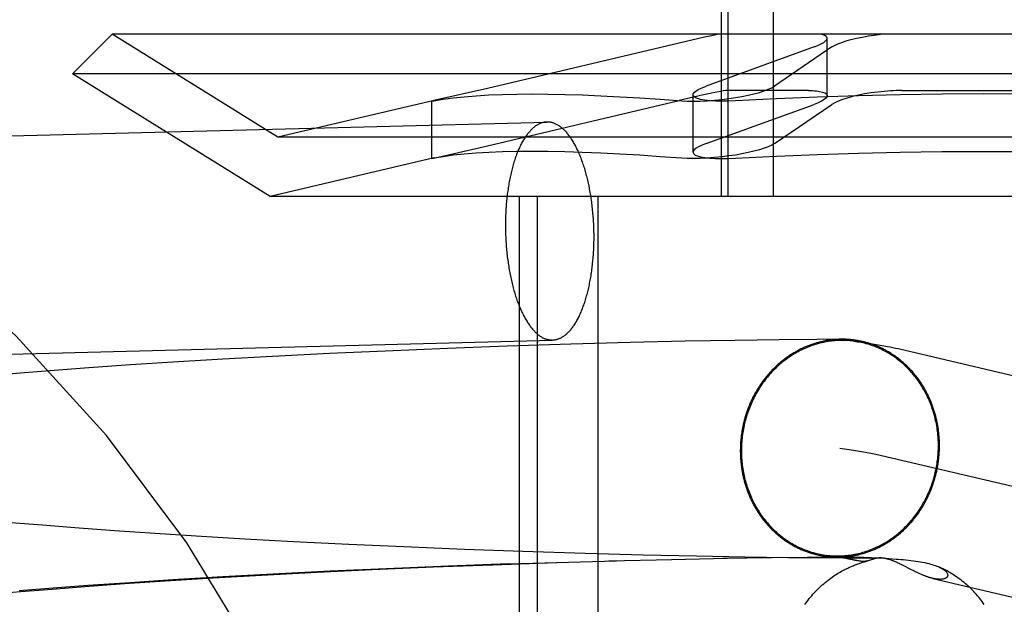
# Model space of a CAD drawing. Header units: inches. Extents: x 0 to 278, y 0 to 180.
# Tile 46 of 76: x 96.556 to 96.732, y 91.837 to 91.942. Entities that reach past the tile are written whole.
import ezdxf

# ---------------------------------------------------------------- set-up
doc = ezdxf.new("R2010")
doc.units = ezdxf.units.IN
doc.header["$LTSCALE"] = 15.310625
doc.header["$MEASUREMENT"] = 0
doc.linetypes.add('HIDDEN', pattern=[0.2, 0.1, -0.1])
doc.layers.add('DEFAULT_2', color=8, linetype='HIDDEN')

msp = doc.modelspace()

# ---------------------------------------------------------------- linework, layer by layer
at = {"layer": 'DEFAULT_2', "color": 8, "linetype": 'HIDDEN'}
for p, q in [((96.6811, 91.91031), (96.6811, 92.01531)), ((96.68232, 91.91031), (96.68232, 92.01531)), ((96.69045, 91.91031), (96.69045, 92.01531)), ((96.57205, 91.93931), (96.56498, 91.93223)), ((96.88391, 91.93931), (96.57205, 91.93931)), ((96.60173, 91.9209), (96.57205, 91.93931)), ((96.67355, 91.93774), (96.63926, 91.92963)), ((96.69767, 91.93704), (96.67836, 91.93004)), ((96.70089, 91.93704), (96.69061, 91.93004)), ((96.70001, 91.92833), (96.70001, 91.93861)), ((96.89098, 91.93223), (96.56498, 91.93223)), ((96.60034, 91.91031), (96.56498, 91.93223)), ((96.63926, 91.92963), (96.62966, 91.92745)), ((96.67602, 91.91822), (96.67602, 91.92849)), ((96.69669, 91.92924), (96.68211, 91.92924)), ((96.71339, 91.92924), (96.74256, 91.92924)), ((96.6297, 91.92746), (96.60173, 91.9209)), ((96.62966, 91.92745), (96.62926, 91.92735)), ((96.62926, 91.92735), (96.62966, 91.92741)), ((96.62926, 91.91709), (96.62926, 91.92736)), ((96.63926, 91.91936), (96.67354, 91.92747)), ((96.67836, 91.91977), (96.69767, 91.92677)), ((96.69061, 91.91977), (96.70089, 91.92677)), ((96.44245, 91.91825), (96.64987, 91.92362)), ((96.85423, 91.9209), (96.60173, 91.9209)), ((96.62966, 91.91718), (96.63926, 91.91936)), ((96.6297, 91.91719), (96.60034, 91.91031)), ((96.62926, 91.91708), (96.62966, 91.91718)), ((96.62966, 91.91714), (96.62926, 91.91708)), ((96.85561, 91.91031), (96.60034, 91.91031)), ((96.64498, 91.75406), (96.64498, 91.91031)), ((96.64821, 91.75406), (96.64821, 91.91031)), ((96.65905, 91.75406), (96.65905, 91.91031)), ((96.44346, 91.87926), (96.65088, 91.88463)), ((96.66479, 91.88418), (96.65413, 91.88388)), ((96.67464, 91.8844), (96.66479, 91.88418)), ((96.68355, 91.88457), (96.67464, 91.8844)), ((96.69142, 91.88468), (96.68355, 91.88457)), ((96.69816, 91.88474), (96.69142, 91.88468)), ((96.70268, 91.88477), (96.69816, 91.88474)), ((96.621, 91.88267), (96.61095, 91.88221)), ((96.63206, 91.88313), (96.621, 91.88267)), ((96.64276, 91.88352), (96.63206, 91.88313)), ((96.65413, 91.88388), (96.64276, 91.88352)), ((96.71272, 91.88309), (96.84252, 91.85269)), ((96.58296, 91.88067), (96.57537, 91.88018)), ((96.59187, 91.88121), (96.58296, 91.88067)), ((96.60079, 91.8817), (96.59187, 91.88121)), ((96.61095, 91.88221), (96.60079, 91.8817)), ((96.56169, 91.8792), (96.55562, 91.87872)), ((96.56787, 91.87966), (96.56169, 91.8792)), ((96.57537, 91.88018), (96.56787, 91.87966)), ((96.55562, 91.87872), (96.54965, 91.87822)), ((96.70873, 91.8642), (96.83812, 91.8339)), ((96.55959, 91.8515), (96.55393, 91.85197)), ((96.56539, 91.85104), (96.55959, 91.8515)), ((96.5725, 91.85052), (96.56539, 91.85104)), ((96.57976, 91.85002), (96.5725, 91.85052)), ((96.58712, 91.84956), (96.57976, 91.85002)), ((96.59579, 91.84904), (96.58712, 91.84956)), ((96.6045, 91.84857), (96.59579, 91.84904)), ((96.61444, 91.84808), (96.6045, 91.84857)), ((96.62426, 91.84763), (96.61444, 91.84808)), ((96.6351, 91.84719), (96.62426, 91.84763)), ((96.64558, 91.84682), (96.6351, 91.84719)), ((96.65669, 91.84647), (96.64558, 91.84682)), ((96.6671, 91.84619), (96.65669, 91.84647)), ((96.66095, 91.84514), (96.67225, 91.8454)), ((96.67666, 91.84597), (96.6671, 91.84619)), ((96.67214, 91.84541), (96.68216, 91.8456)), ((96.68528, 91.84582), (96.67666, 91.84597)), ((96.68135, 91.8456), (96.69009, 91.84572)), ((96.69312, 91.84571), (96.68528, 91.84582)), ((96.68954, 91.84572), (96.69688, 91.84579)), ((96.69907, 91.84566), (96.69312, 91.84571)), ((96.69649, 91.8458), (96.70194, 91.84582)), ((96.70347, 91.84564), (96.69907, 91.84566)), ((96.70045, 91.84608), (96.70105, 91.84599)), ((96.70105, 91.84599), (96.7016, 91.84591)), ((96.70157, 91.84583), (96.70424, 91.84584)), ((96.7016, 91.84591), (96.7021, 91.84583)), ((96.7021, 91.84583), (96.70254, 91.84576)), ((96.70254, 91.84576), (96.70294, 91.84569)), ((96.70645, 91.84564), (96.70347, 91.84564)), ((96.70348, 91.84582), (96.7035, 91.84582)), ((96.70351, 91.84582), (96.70353, 91.84582)), ((96.70355, 91.84582), (96.70357, 91.84583)), ((96.70359, 91.84583), (96.70361, 91.84583)), ((96.70363, 91.84583), (96.70368, 91.84583)), ((96.70368, 91.84583), (96.70374, 91.84583)), ((96.70374, 91.84583), (96.70381, 91.84583)), ((96.70427, 91.84543), (96.70374, 91.84556)), ((96.70381, 91.84583), (96.70387, 91.84583)), ((96.70389, 91.84583), (96.70397, 91.84584)), ((96.70399, 91.84584), (96.70411, 91.84584)), ((96.70424, 91.84584), (96.7044, 91.84584)), ((96.70425, 91.84545), (96.7052, 91.84521)), ((96.7044, 91.84584), (96.7046, 91.84583)), ((96.7046, 91.84583), (96.70484, 91.84583)), ((96.70511, 91.84524), (96.70475, 91.84533)), ((96.70484, 91.84583), (96.70512, 91.84583)), ((96.70512, 91.84583), (96.70545, 91.84582)), ((96.70545, 91.84582), (96.70595, 91.84581)), ((96.70595, 91.84581), (96.70655, 91.84579)), ((96.70828, 91.84565), (96.70645, 91.84564)), ((96.70655, 91.84579), (96.70726, 91.84576)), ((96.70726, 91.84576), (96.70794, 91.84573)), ((96.70794, 91.84573), (96.70873, 91.84569)), ((96.70942, 91.84566), (96.70828, 91.84565)), ((96.70873, 91.84569), (96.70942, 91.84566)), ((96.70942, 91.84566), (96.71021, 91.84561)), ((96.71021, 91.84561), (96.71108, 91.84556)), ((96.71108, 91.84556), (96.71171, 91.84552)), ((96.60875, 91.84311), (96.61863, 91.84359)), ((96.62116, 91.84374), (96.61106, 91.84328)), ((96.61863, 91.84359), (96.62956, 91.84406)), ((96.63227, 91.8442), (96.62116, 91.84374)), ((96.62956, 91.84406), (96.64021, 91.84446)), ((96.64303, 91.84459), (96.63227, 91.8442)), ((96.64021, 91.84446), (96.65157, 91.84484)), ((96.64303, 91.84459), (96.6623, 91.84516)), ((96.7129, 91.84467), (96.71272, 91.84475)), ((96.71307, 91.84458), (96.7129, 91.84467)), ((96.71324, 91.8445), (96.71307, 91.84458)), ((96.7134, 91.84442), (96.71324, 91.8445)), ((96.71363, 91.84431), (96.7134, 91.84442)), ((96.71398, 91.84413), (96.71363, 91.84431)), ((96.71473, 91.84374), (96.71398, 91.84413)), ((96.71512, 91.84354), (96.71473, 91.84374)), ((96.71539, 91.8434), (96.71512, 91.84354)), ((96.58156, 91.84156), (96.59015, 91.8421)), ((96.59187, 91.84227), (96.58291, 91.84173)), ((96.59015, 91.8421), (96.59882, 91.84259)), ((96.60085, 91.84277), (96.59187, 91.84227)), ((96.59882, 91.84259), (96.60875, 91.84311)), ((96.61106, 91.84328), (96.60085, 91.84277)), ((96.71561, 91.84329), (96.71539, 91.8434)), ((96.71578, 91.84321), (96.71561, 91.84329)), ((96.71595, 91.84313), (96.71578, 91.84321)), ((96.71613, 91.84304), (96.71595, 91.84313)), ((96.71625, 91.84299), (96.71613, 91.84304)), ((96.71637, 91.84293), (96.71625, 91.84299)), ((96.7165, 91.84287), (96.71637, 91.84293)), ((96.71663, 91.84281), (96.7165, 91.84287)), ((96.71676, 91.84275), (96.71663, 91.84281)), ((96.7169, 91.84269), (96.71676, 91.84275)), ((96.71705, 91.84263), (96.7169, 91.84269)), ((96.71893, 91.842), (96.82056, 91.8182)), ((96.56154, 91.84025), (96.55543, 91.83977)), ((96.55565, 91.83965), (96.56133, 91.84011)), ((96.56133, 91.84011), (96.56716, 91.84056)), ((96.56774, 91.84072), (96.56154, 91.84025)), ((96.56716, 91.84056), (96.57429, 91.84107)), ((96.57529, 91.84124), (96.56774, 91.84072)), ((96.57429, 91.84107), (96.58156, 91.84156)), ((96.58291, 91.84173), (96.57529, 91.84124)), ((96.55011, 91.83917), (96.55565, 91.83965))]:
    msp.add_line(p, q, dxfattribs=at)
for points in [[(96.6806, 91.93931), (96.67987, 91.93916), (96.67902, 91.93898), (96.67808, 91.93878), (96.67704, 91.93854), (96.67355, 91.93774)], [(96.70001, 91.93861), (96.69995, 91.93882), (96.69976, 91.93901), (96.69944, 91.93917), (96.69901, 91.93931)], [(96.70089, 91.93704), (96.70135, 91.93732), (96.70192, 91.93759), (96.70262, 91.93786), (96.70341, 91.93812), (96.70429, 91.93837), (96.70526, 91.9386), (96.70628, 91.93882), (96.70735, 91.93901), (96.70845, 91.93917), (96.70957, 91.93931)], [(96.69767, 91.93704), (96.69837, 91.93732), (96.69895, 91.93759), (96.69941, 91.93786), (96.69974, 91.93812), (96.69994, 91.93837), (96.70001, 91.93861)], [(96.67602, 91.92849), (96.67606, 91.92866), (96.67624, 91.92892), (96.67656, 91.92919), (96.67703, 91.92947), (96.67763, 91.92975), (96.67836, 91.93004)], [(96.68121, 91.92767), (96.68242, 91.92782), (96.68361, 91.92799), (96.68477, 91.92819), (96.68589, 91.92842), (96.68693, 91.92866), (96.68789, 91.92892), (96.68875, 91.92919), (96.68949, 91.92947), (96.69012, 91.92975), (96.69061, 91.93004)], [(96.62966, 91.92741), (96.63131, 91.9277), (96.63312, 91.92794), (96.63509, 91.92815), (96.63721, 91.92832), (96.63948, 91.92846), (96.64191, 91.92856), (96.64448, 91.92861), (96.6472, 91.92863), (96.65006, 91.92861), (96.65307, 91.92856), (96.65621, 91.92846), (96.6595, 91.92832), (96.66292, 91.92815), (96.66648, 91.92794), (96.67017, 91.9277), (96.67399, 91.92741)], [(96.68211, 91.92924), (96.68182, 91.92923), (96.68143, 91.92918), (96.68092, 91.92909), (96.68031, 91.92898), (96.6796, 91.92883), (96.67879, 91.92866), (96.67789, 91.92846), (96.67691, 91.92824), (96.67354, 91.92747)], [(96.67736, 91.92767), (96.67682, 91.92782), (96.67642, 91.92799), (96.67615, 91.92819), (96.67603, 91.92842), (96.67602, 91.92849)], [(96.72798, 91.92863), (96.72052, 91.9286), (96.71308, 91.92849), (96.70566, 91.92832), (96.69827, 91.92809), (96.69093, 91.92778), (96.68365, 91.92741)], [(96.69669, 91.92924), (96.69707, 91.92924), (96.69743, 91.92923), (96.69778, 91.92921), (96.6981, 91.92918), (96.6984, 91.92914), (96.69867, 91.9291)], [(96.70001, 91.92834), (96.69998, 91.92817), (96.6998, 91.92791), (96.69948, 91.92763), (96.69901, 91.92735), (96.69841, 91.92706), (96.69767, 91.92677)], [(96.69867, 91.9291), (96.69921, 91.92898), (96.69962, 91.92882), (96.69988, 91.92863), (96.70001, 91.92841), (96.70001, 91.92834)], [(96.71028, 91.9291), (96.70908, 91.92898), (96.70789, 91.92882), (96.70673, 91.92863), (96.70562, 91.92841), (96.70458, 91.92817), (96.70362, 91.92791), (96.70276, 91.92763), (96.70201, 91.92735), (96.70138, 91.92706), (96.70089, 91.92677)], [(96.71339, 91.92924), (96.71289, 91.92924), (96.71238, 91.92923), (96.71186, 91.92921), (96.71134, 91.92918), (96.71081, 91.92914), (96.71028, 91.9291)], [(96.77231, 91.92741), (96.76503, 91.92778), (96.75768, 91.92808), (96.7503, 91.92832), (96.74287, 91.92849), (96.73543, 91.9286), (96.72798, 91.92863)], [(96.67399, 91.92741), (96.67498, 91.92736), (96.67608, 91.92735), (96.67728, 91.92737), (96.67855, 91.92743), (96.67987, 91.92753), (96.68121, 91.92767)], [(96.68365, 91.92741), (96.68237, 91.92736), (96.68116, 91.92735), (96.68003, 91.92737), (96.67901, 91.92743), (96.67811, 91.92753), (96.67736, 91.92767)], [(96.64987, 91.92362), (96.64977, 91.92361), (96.64965, 91.92361), (96.64953, 91.92359), (96.6494, 91.92357), (96.64928, 91.92355), (96.64916, 91.92352), (96.64904, 91.92349), (96.64892, 91.92345), (96.6488, 91.92341), (96.64868, 91.92336), (96.64856, 91.92331), (96.64845, 91.92326), (96.64833, 91.9232), (96.64821, 91.92313), (96.64809, 91.92306), (96.64798, 91.92299), (96.64786, 91.92291), (96.64774, 91.92283), (96.64763, 91.92274), (96.64752, 91.92265), (96.6474, 91.92256), (96.64729, 91.92246), (96.64718, 91.92235), (96.64707, 91.92224), (96.64696, 91.92213), (96.64685, 91.92201), (96.64674, 91.92189), (96.64663, 91.92177), (96.64652, 91.92164), (96.64642, 91.9215), (96.64631, 91.92137), (96.64621, 91.92122), (96.6461, 91.92108), (96.646, 91.92093), (96.6459, 91.92077), (96.6458, 91.92061), (96.6457, 91.92045), (96.6456, 91.92029), (96.64551, 91.92012), (96.64541, 91.91994), (96.64532, 91.91977), (96.64522, 91.91958), (96.64513, 91.9194), (96.64504, 91.91921), (96.64495, 91.91902), (96.64486, 91.91882), (96.64478, 91.91862), (96.64469, 91.91842), (96.64461, 91.91822), (96.64452, 91.91801), (96.64444, 91.9178), (96.64436, 91.91758), (96.64428, 91.91736), (96.64421, 91.91714), (96.64413, 91.91691), (96.64406, 91.91669), (96.64398, 91.91645), (96.64391, 91.91622), (96.64384, 91.91598), (96.64377, 91.91574), (96.64371, 91.9155), (96.64364, 91.91526), (96.64358, 91.91501), (96.64352, 91.91476), (96.64346, 91.91451), (96.6434, 91.91425), (96.64334, 91.91399), (96.64329, 91.91373), (96.64323, 91.91347), (96.64318, 91.91321), (96.64313, 91.91294), (96.64308, 91.91267), (96.64304, 91.9124), (96.64299, 91.91213), (96.64295, 91.91185), (96.64291, 91.91157), (96.64287, 91.9113), (96.64283, 91.91102), (96.64279, 91.91073), (96.64276, 91.91045), (96.64273, 91.91017), (96.6427, 91.90988), (96.64267, 91.90959), (96.64264, 91.9093), (96.64261, 91.90901), (96.64259, 91.90872), (96.64257, 91.90843), (96.64255, 91.90814), (96.64253, 91.90784), (96.64252, 91.90755), (96.6425, 91.90725), (96.64249, 91.90696), (96.64248, 91.90666), (96.64247, 91.90636), (96.64246, 91.90606), (96.64246, 91.90576), (96.64246, 91.90546), (96.64246, 91.90516)], [(96.6583, 91.90309), (96.6583, 91.90339), (96.6583, 91.90369), (96.65829, 91.90399), (96.65829, 91.90429), (96.65828, 91.90459), (96.65827, 91.90489), (96.65825, 91.90519), (96.65824, 91.90549), (96.65822, 91.90579), (96.65821, 91.90609), (96.65819, 91.90638), (96.65817, 91.90668), (96.65814, 91.90698), (96.65812, 91.90728), (96.65809, 91.90757), (96.65806, 91.90787), (96.65803, 91.90816), (96.658, 91.90845), (96.65796, 91.90875), (96.65793, 91.90904), (96.65789, 91.90933), (96.65785, 91.90962), (96.65781, 91.9099), (96.65777, 91.91019), (96.65772, 91.91047), (96.65767, 91.91076), (96.65763, 91.91104), (96.65757, 91.91132), (96.65752, 91.9116), (96.65747, 91.91187), (96.65741, 91.91215), (96.65736, 91.91242), (96.6573, 91.91269), (96.65724, 91.91296), (96.65718, 91.91323), (96.65711, 91.91349), (96.65705, 91.91375), (96.65698, 91.91401), (96.65691, 91.91427), (96.65684, 91.91453), (96.65677, 91.91478), (96.6567, 91.91503), (96.65663, 91.91528), (96.65655, 91.91552), (96.65647, 91.91576), (96.65639, 91.916), (96.65631, 91.91624), (96.65623, 91.91647), (96.65615, 91.9167), (96.65607, 91.91693), (96.65598, 91.91716), (96.65589, 91.91738), (96.6558, 91.9176), (96.65572, 91.91781), (96.65562, 91.91802), (96.65553, 91.91823), (96.65544, 91.91844), (96.65534, 91.91864), (96.65525, 91.91884), (96.65515, 91.91903), (96.65505, 91.91923), (96.65496, 91.91941), (96.65486, 91.9196), (96.65475, 91.91978), (96.65465, 91.91996), (96.65455, 91.92013), (96.65444, 91.9203), (96.65434, 91.92047), (96.65423, 91.92063), (96.65413, 91.92078), (96.65402, 91.92094), (96.65391, 91.92109), (96.6538, 91.92123), (96.65369, 91.92138), (96.65358, 91.92151), (96.65347, 91.92165), (96.65335, 91.92178), (96.65324, 91.9219), (96.65313, 91.92202), (96.65301, 91.92214), (96.6529, 91.92225), (96.65278, 91.92236), (96.65266, 91.92247), (96.65255, 91.92257), (96.65243, 91.92266), (96.65231, 91.92275), (96.65219, 91.92284), (96.65207, 91.92292), (96.65195, 91.923), (96.65183, 91.92307), (96.65171, 91.92314), (96.65159, 91.9232), (96.65147, 91.92326), (96.65135, 91.92332), (96.65123, 91.92337), (96.65111, 91.92341), (96.65099, 91.92345), (96.65087, 91.92349), (96.65074, 91.92352), (96.65062, 91.92355), (96.6505, 91.92357), (96.65038, 91.92359), (96.65026, 91.92361), (96.65013, 91.92362), (96.65001, 91.92362), (96.64989, 91.92362)], [(96.67836, 91.91977), (96.67763, 91.91948), (96.67702, 91.9192), (96.67656, 91.91892), (96.67624, 91.91864), (96.67606, 91.91839), (96.67602, 91.91822)], [(96.69061, 91.91977), (96.69012, 91.91948), (96.68949, 91.9192), (96.68875, 91.91892), (96.68789, 91.91864), (96.68693, 91.91839), (96.68588, 91.91814), (96.68477, 91.91792), (96.68361, 91.91772), (96.68242, 91.91755), (96.68121, 91.9174)], [(96.67399, 91.91714), (96.67017, 91.91742), (96.66648, 91.91767), (96.66292, 91.91788), (96.6595, 91.91805), (96.65621, 91.91819), (96.65307, 91.91828), (96.65006, 91.91834), (96.6472, 91.91836), (96.64448, 91.91834), (96.64191, 91.91828), (96.63948, 91.91819), (96.63721, 91.91805), (96.63509, 91.91788), (96.63312, 91.91767), (96.63131, 91.91742), (96.62966, 91.91714)], [(96.67602, 91.91822), (96.67603, 91.91814), (96.67615, 91.91792), (96.67642, 91.91772), (96.67682, 91.91755), (96.67736, 91.9174)], [(96.68365, 91.91714), (96.69093, 91.91751), (96.69827, 91.91781), (96.70566, 91.91805), (96.71308, 91.91822), (96.72052, 91.91832), (96.72798, 91.91836)], [(96.72798, 91.91836), (96.73543, 91.91833), (96.74287, 91.91822), (96.7503, 91.91805), (96.75768, 91.91781), (96.76503, 91.91751), (96.77231, 91.91714)], [(96.68121, 91.9174), (96.67987, 91.91726), (96.67855, 91.91716), (96.67728, 91.9171), (96.67608, 91.91708), (96.67498, 91.91709), (96.67399, 91.91714)], [(96.67736, 91.9174), (96.67811, 91.91726), (96.67901, 91.91716), (96.68003, 91.9171), (96.68116, 91.91708), (96.68237, 91.91709), (96.68365, 91.91714)], [(96.64246, 91.90516), (96.64246, 91.90486), (96.64246, 91.90456), (96.64246, 91.90426), (96.64247, 91.90396), (96.64248, 91.90366), (96.64249, 91.90336), (96.6425, 91.90306), (96.64252, 91.90276), (96.64253, 91.90246), (96.64255, 91.90217), (96.64257, 91.90187), (96.64259, 91.90157), (96.64261, 91.90127), (96.64264, 91.90098), (96.64267, 91.90068), (96.6427, 91.90038), (96.64273, 91.90009), (96.64276, 91.8998), (96.64279, 91.8995), (96.64283, 91.89921), (96.64287, 91.89892), (96.64291, 91.89863), (96.64295, 91.89835), (96.64299, 91.89806), (96.64304, 91.89778), (96.64308, 91.89749), (96.64313, 91.89721), (96.64318, 91.89693), (96.64323, 91.89665), (96.64329, 91.89638), (96.64334, 91.8961), (96.6434, 91.89583), (96.64346, 91.89556), (96.64352, 91.89529), (96.64358, 91.89502), (96.64364, 91.89476), (96.64371, 91.8945), (96.64377, 91.89424), (96.64384, 91.89398), (96.64391, 91.89373), (96.64398, 91.89347), (96.64406, 91.89322), (96.64413, 91.89298), (96.64421, 91.89273), (96.64428, 91.89249), (96.64436, 91.89225), (96.64444, 91.89201), (96.64452, 91.89178), (96.64461, 91.89155), (96.64469, 91.89132), (96.64478, 91.89109), (96.64486, 91.89087), (96.64495, 91.89065), (96.64504, 91.89044), (96.64513, 91.89023), (96.64522, 91.89002), (96.64532, 91.88981), (96.64541, 91.88961), (96.64551, 91.88941), (96.6456, 91.88922), (96.6457, 91.88902), (96.6458, 91.88884), (96.6459, 91.88865), (96.646, 91.88847), (96.6461, 91.88829), (96.64621, 91.88812), (96.64631, 91.88795), (96.64642, 91.88779), (96.64652, 91.88762), (96.64663, 91.88747), (96.64674, 91.88731), (96.64685, 91.88716), (96.64696, 91.88702), (96.64707, 91.88687), (96.64718, 91.88674), (96.64729, 91.8866), (96.6474, 91.88647), (96.64752, 91.88635), (96.64763, 91.88623), (96.64774, 91.88611), (96.64786, 91.886), (96.64798, 91.88589), (96.64809, 91.88579), (96.64821, 91.88569), (96.64833, 91.88559), (96.64845, 91.8855), (96.64856, 91.88541), (96.64868, 91.88533), (96.6488, 91.88525), (96.64892, 91.88518), (96.64904, 91.88511), (96.64916, 91.88505), (96.64928, 91.88499), (96.6494, 91.88493), (96.64953, 91.88488), (96.64965, 91.88484), (96.64977, 91.8848), (96.64989, 91.88476), (96.65001, 91.88473), (96.65013, 91.8847), (96.65026, 91.88468), (96.65038, 91.88466), (96.6505, 91.88464), (96.65062, 91.88464), (96.65074, 91.88463), (96.65087, 91.88463)], [(96.65088, 91.88463), (96.65099, 91.88464), (96.65111, 91.88465), (96.65123, 91.88466), (96.65135, 91.88468), (96.65147, 91.8847), (96.65159, 91.88473), (96.65171, 91.88476), (96.65183, 91.8848), (96.65195, 91.88484), (96.65207, 91.88489), (96.65219, 91.88494), (96.65231, 91.88499), (96.65243, 91.88505), (96.65255, 91.88512), (96.65266, 91.88519), (96.65278, 91.88526), (96.6529, 91.88534), (96.65301, 91.88542), (96.65313, 91.88551), (96.65324, 91.8856), (96.65335, 91.88569), (96.65347, 91.88579), (96.65358, 91.8859), (96.65369, 91.88601), (96.6538, 91.88612), (96.65391, 91.88624), (96.65402, 91.88636), (96.65413, 91.88648), (96.65423, 91.88661), (96.65434, 91.88675), (96.65444, 91.88689), (96.65455, 91.88703), (96.65465, 91.88717), (96.65475, 91.88732), (96.65486, 91.88748), (96.65496, 91.88764), (96.65505, 91.8878), (96.65515, 91.88796), (96.65525, 91.88813), (96.65534, 91.88831), (96.65544, 91.88849), (96.65553, 91.88867), (96.65562, 91.88885), (96.65572, 91.88904), (96.6558, 91.88923), (96.65589, 91.88943), (96.65598, 91.88963), (96.65607, 91.88983), (96.65615, 91.89003), (96.65623, 91.89024), (96.65631, 91.89046), (96.65639, 91.89067), (96.65647, 91.89089), (96.65655, 91.89111), (96.65663, 91.89134), (96.6567, 91.89157), (96.65677, 91.8918), (96.65684, 91.89203), (96.65691, 91.89227), (96.65698, 91.89251), (96.65705, 91.89275), (96.65711, 91.89299), (96.65718, 91.89324), (96.65724, 91.89349), (96.6573, 91.89375), (96.65736, 91.894), (96.65741, 91.89426), (96.65747, 91.89452), (96.65752, 91.89478), (96.65757, 91.89505), (96.65763, 91.89531), (96.65767, 91.89558), (96.65772, 91.89585), (96.65777, 91.89613), (96.65781, 91.8964), (96.65785, 91.89668), (96.65789, 91.89695), (96.65793, 91.89723), (96.65796, 91.89752), (96.658, 91.8978), (96.65803, 91.89808), (96.65806, 91.89837), (96.65809, 91.89866), (96.65812, 91.89895), (96.65814, 91.89924), (96.65817, 91.89953), (96.65819, 91.89982), (96.65821, 91.90011), (96.65822, 91.90041), (96.65824, 91.9007), (96.65825, 91.901), (96.65827, 91.9013), (96.65828, 91.90159), (96.65829, 91.90189), (96.65829, 91.90219), (96.6583, 91.90249), (96.6583, 91.90279), (96.6583, 91.90309)], [(96.70265, 91.88477), (96.70248, 91.88477), (96.7023, 91.88476), (96.70213, 91.88476), (96.70195, 91.88475), (96.70178, 91.88474), (96.7016, 91.88473), (96.70143, 91.88472), (96.70125, 91.8847), (96.70108, 91.88468), (96.7009, 91.88467), (96.70073, 91.88465), (96.70055, 91.88462), (96.70038, 91.8846), (96.70021, 91.88457), (96.70003, 91.88454), (96.69986, 91.88452), (96.69969, 91.88448), (96.69951, 91.88445), (96.69934, 91.88441), (96.69917, 91.88438), (96.699, 91.88434), (96.69883, 91.8843), (96.69865, 91.88426), (96.69848, 91.88421), (96.69831, 91.88416), (96.69814, 91.88412), (96.69797, 91.88407), (96.6978, 91.88401), (96.69763, 91.88396), (96.69746, 91.88391), (96.6973, 91.88385), (96.69713, 91.88379), (96.69696, 91.88373), (96.6968, 91.88367), (96.69663, 91.8836), (96.69646, 91.88354), (96.6963, 91.88347), (96.69613, 91.8834), (96.69597, 91.88333), (96.69581, 91.88325), (96.69564, 91.88318), (96.69548, 91.8831), (96.69532, 91.88303), (96.69516, 91.88295), (96.695, 91.88286), (96.69484, 91.88278), (96.69468, 91.8827), (96.69453, 91.88261), (96.69437, 91.88252), (96.69421, 91.88243), (96.69406, 91.88234), (96.6939, 91.88225), (96.69375, 91.88215), (96.69359, 91.88205), (96.69344, 91.88196), (96.69329, 91.88186), (96.69314, 91.88176), (96.69299, 91.88165), (96.69284, 91.88155), (96.69269, 91.88144), (96.69255, 91.88133), (96.6924, 91.88122), (96.69226, 91.88111), (96.69211, 91.881), (96.69197, 91.88089), (96.69183, 91.88077), (96.69169, 91.88066), (96.69155, 91.88054), (96.69141, 91.88042), (96.69127, 91.8803), (96.69113, 91.88017), (96.691, 91.88005), (96.69086, 91.87992), (96.69073, 91.8798), (96.6906, 91.87967), (96.69047, 91.87954), (96.69034, 91.87941), (96.69021, 91.87928), (96.69008, 91.87914), (96.68995, 91.87901), (96.68983, 91.87887), (96.6897, 91.87873), (96.68958, 91.87859), (96.68946, 91.87845), (96.68934, 91.87831), (96.68922, 91.87817), (96.6891, 91.87803), (96.68898, 91.87788), (96.68887, 91.87773), (96.68875, 91.87759), (96.68864, 91.87744), (96.68853, 91.87729), (96.68842, 91.87714), (96.68831, 91.87698), (96.6882, 91.87683), (96.68809, 91.87668), (96.68799, 91.87652), (96.68789, 91.87636), (96.68778, 91.87621), (96.68768, 91.87605), (96.68758, 91.87589), (96.68749, 91.87573), (96.68739, 91.87556), (96.68729, 91.8754), (96.6872, 91.87524), (96.68711, 91.87507), (96.68702, 91.87491), (96.68693, 91.87474), (96.68684, 91.87457), (96.68675, 91.8744), (96.68667, 91.87423), (96.68659, 91.87406), (96.68651, 91.87389), (96.68643, 91.87372), (96.68635, 91.87355), (96.68627, 91.87338), (96.68619, 91.8732), (96.68612, 91.87303), (96.68605, 91.87285), (96.68598, 91.87267), (96.68591, 91.8725), (96.68584, 91.87232), (96.68577, 91.87214), (96.68571, 91.87196), (96.68565, 91.87178), (96.68558, 91.8716), (96.68552, 91.87142), (96.68547, 91.87124), (96.68541, 91.87105), (96.68536, 91.87087), (96.6853, 91.87069), (96.68525, 91.8705), (96.6852, 91.87032), (96.68515, 91.87013), (96.68511, 91.86995), (96.68506, 91.86976), (96.68502, 91.86958), (96.68498, 91.86939), (96.68494, 91.8692), (96.6849, 91.86902), (96.68486, 91.86883), (96.68483, 91.86864), (96.68479, 91.86845), (96.68476, 91.86826), (96.68473, 91.86807), (96.6847, 91.86788), (96.68468, 91.86769), (96.68465, 91.8675), (96.68463, 91.86731), (96.68461, 91.86712), (96.68459, 91.86693), (96.68457, 91.86674), (96.68455, 91.86655), (96.68454, 91.86636), (96.68453, 91.86617), (96.68451, 91.86598), (96.6845, 91.86579), (96.6845, 91.8656), (96.68449, 91.86541), (96.68449, 91.86522), (96.68448, 91.86502), (96.68448, 91.86483)], [(96.70481, 91.88443), (96.70468, 91.88444), (96.70438, 91.88448), (96.70408, 91.8845), (96.70379, 91.88453), (96.70349, 91.88454), (96.70319, 91.88456), (96.7029, 91.88456), (96.7026, 91.88456), (96.7023, 91.88456), (96.702, 91.88455), (96.70171, 91.88453), (96.70141, 91.88451), (96.70111, 91.88448), (96.70081, 91.88445), (96.70052, 91.88441), (96.70022, 91.88437), (96.69993, 91.88432), (96.69963, 91.88427), (96.69934, 91.88421), (96.69904, 91.88414), (96.69875, 91.88407), (96.69846, 91.884), (96.69817, 91.88391), (96.69788, 91.88383), (96.69759, 91.88374), (96.69731, 91.88364), (96.69702, 91.88354), (96.69674, 91.88343), (96.69646, 91.88332), (96.69618, 91.8832), (96.6959, 91.88308), (96.69562, 91.88295), (96.69535, 91.88282), (96.69508, 91.88268), (96.69481, 91.88254), (96.69454, 91.88239), (96.69427, 91.88223), (96.69401, 91.88208), (96.69374, 91.88192), (96.69349, 91.88175), (96.69323, 91.88158), (96.69298, 91.8814), (96.69272, 91.88122), (96.69248, 91.88103), (96.69223, 91.88084), (96.69199, 91.88065), (96.69175, 91.88045), (96.69151, 91.88025), (96.69128, 91.88004), (96.69104, 91.87983), (96.69082, 91.87961), (96.69059, 91.87939), (96.69037, 91.87917), (96.69015, 91.87894), (96.68994, 91.87871), (96.68973, 91.87847), (96.68952, 91.87823), (96.68932, 91.87799), (96.68912, 91.87775), (96.68892, 91.8775), (96.68873, 91.87724), (96.68854, 91.87698), (96.68836, 91.87672), (96.68818, 91.87646), (96.688, 91.87619), (96.68783, 91.87592), (96.68766, 91.87565), (96.6875, 91.87538), (96.68734, 91.8751), (96.68718, 91.87481), (96.68703, 91.87453), (96.68689, 91.87424), (96.68674, 91.87395), (96.68661, 91.87366), (96.68647, 91.87337), (96.68634, 91.87307), (96.68622, 91.87277), (96.6861, 91.87247), (96.68598, 91.87217), (96.68587, 91.87186), (96.68577, 91.87156), (96.68567, 91.87125), (96.68557, 91.87094), (96.68548, 91.87063), (96.68539, 91.87031), (96.68531, 91.87), (96.68523, 91.86968), (96.68516, 91.86936), (96.68509, 91.86904), (96.68503, 91.86872), (96.68497, 91.8684), (96.68492, 91.86808), (96.68487, 91.86776), (96.68483, 91.86744), (96.68479, 91.86711), (96.68476, 91.86679), (96.68473, 91.86646), (96.68471, 91.86614), (96.68469, 91.86581), (96.68468, 91.86549), (96.68467, 91.86516), (96.68467, 91.86484)], [(96.72012, 91.86576), (96.72012, 91.86595), (96.72012, 91.86614), (96.72011, 91.86633), (96.72011, 91.86652), (96.7201, 91.86671), (96.72009, 91.8669), (96.72008, 91.86709), (96.72006, 91.86728), (96.72005, 91.86747), (96.72003, 91.86766), (96.72002, 91.86785), (96.72, 91.86804), (96.71997, 91.86823), (96.71995, 91.86842), (96.71993, 91.86861), (96.7199, 91.8688), (96.71987, 91.86898), (96.71984, 91.86917), (96.71981, 91.86936), (96.71978, 91.86955), (96.71974, 91.86973), (96.71971, 91.86992), (96.71967, 91.8701), (96.71963, 91.87029), (96.71959, 91.87047), (96.71954, 91.87066), (96.7195, 91.87084), (96.71945, 91.87102), (96.7194, 91.87121), (96.71935, 91.87139), (96.7193, 91.87157), (96.71925, 91.87175), (96.71919, 91.87193), (96.71914, 91.87211), (96.71908, 91.87229), (96.71902, 91.87247), (96.71896, 91.87264), (96.71889, 91.87282), (96.71883, 91.873), (96.71876, 91.87317), (96.7187, 91.87335), (96.71863, 91.87352), (96.71856, 91.87369), (96.71848, 91.87386), (96.71841, 91.87404), (96.71833, 91.87421), (96.71826, 91.87438), (96.71818, 91.87454), (96.7181, 91.87471), (96.71802, 91.87488), (96.71793, 91.87504), (96.71785, 91.87521), (96.71776, 91.87537), (96.71767, 91.87554), (96.71758, 91.8757), (96.71749, 91.87586), (96.7174, 91.87602), (96.71731, 91.87618), (96.71721, 91.87634), (96.71712, 91.87649), (96.71702, 91.87665), (96.71692, 91.8768), (96.71682, 91.87696), (96.71672, 91.87711), (96.71661, 91.87726), (96.71651, 91.87741), (96.7164, 91.87756), (96.71629, 91.87771), (96.71619, 91.87786), (96.71607, 91.878), (96.71596, 91.87815), (96.71585, 91.87829), (96.71574, 91.87843), (96.71562, 91.87857), (96.7155, 91.87871), (96.71539, 91.87885), (96.71527, 91.87898), (96.71515, 91.87912), (96.71502, 91.87925), (96.7149, 91.87939), (96.71478, 91.87952), (96.71465, 91.87965), (96.71452, 91.87978), (96.7144, 91.8799), (96.71427, 91.88003), (96.71414, 91.88015), (96.71401, 91.88028), (96.71387, 91.8804), (96.71374, 91.88052), (96.7136, 91.88064), (96.71347, 91.88075), (96.71333, 91.88087), (96.71319, 91.88098), (96.71306, 91.88109), (96.71292, 91.88121), (96.71277, 91.88132), (96.71263, 91.88142), (96.71249, 91.88153), (96.71235, 91.88163), (96.7122, 91.88174), (96.71205, 91.88184), (96.71191, 91.88194), (96.71176, 91.88204), (96.71161, 91.88213), (96.71146, 91.88223), (96.71131, 91.88232), (96.71116, 91.88242), (96.71101, 91.88251), (96.71085, 91.88259), (96.7107, 91.88268), (96.71055, 91.88277), (96.71039, 91.88285), (96.71023, 91.88293), (96.71008, 91.88301), (96.70992, 91.88309), (96.70976, 91.88317), (96.7096, 91.88324), (96.70944, 91.88332), (96.70928, 91.88339), (96.70912, 91.88346), (96.70896, 91.88352), (96.7088, 91.88359), (96.70863, 91.88366), (96.70847, 91.88372), (96.7083, 91.88378), (96.70814, 91.88384), (96.70797, 91.8839), (96.70781, 91.88395), (96.70764, 91.88401), (96.70747, 91.88406), (96.70731, 91.88411), (96.70714, 91.88416), (96.70697, 91.8842), (96.7068, 91.88425), (96.70663, 91.88429), (96.70646, 91.88433), (96.70629, 91.88437), (96.70612, 91.88441), (96.70595, 91.88444), (96.70578, 91.88448), (96.70561, 91.88451), (96.70543, 91.88454), (96.70526, 91.88457), (96.70509, 91.88459), (96.70492, 91.88462), (96.70474, 91.88464), (96.70457, 91.88466), (96.7044, 91.88468), (96.70422, 91.8847), (96.70405, 91.88471), (96.70387, 91.88473), (96.7037, 91.88474), (96.70352, 91.88475), (96.70335, 91.88476), (96.70318, 91.88476), (96.703, 91.88477), (96.70283, 91.88477), (96.70268, 91.88477)], [(96.70481, 91.88443), (96.70545, 91.88434), (96.70611, 91.88425), (96.70676, 91.88416), (96.70743, 91.88406), (96.70813, 91.88395), (96.70882, 91.88384), (96.7095, 91.88372), (96.71015, 91.88361), (96.71074, 91.8835), (96.71129, 91.88339), (96.7118, 91.88329), (96.71228, 91.88318), (96.71272, 91.88309)], [(96.71993, 91.86575), (96.71993, 91.86608), (96.71992, 91.8664), (96.71991, 91.86673), (96.71989, 91.86705), (96.71987, 91.86737), (96.71984, 91.8677), (96.71981, 91.86802), (96.71977, 91.86834), (96.71973, 91.86866), (96.71968, 91.86898), (96.71963, 91.8693), (96.71957, 91.86962), (96.71951, 91.86994), (96.71944, 91.87025), (96.71937, 91.87056), (96.71929, 91.87088), (96.71921, 91.87119), (96.71912, 91.8715), (96.71903, 91.8718), (96.71894, 91.87211), (96.71883, 91.87241), (96.71873, 91.87271), (96.71862, 91.87301), (96.7185, 91.87331), (96.71838, 91.87361), (96.71826, 91.8739), (96.71813, 91.87419), (96.718, 91.87448), (96.71786, 91.87476), (96.71772, 91.87504), (96.71757, 91.87532), (96.71742, 91.8756), (96.71726, 91.87587), (96.7171, 91.87614), (96.71694, 91.87641), (96.71677, 91.87667), (96.7166, 91.87693), (96.71642, 91.87719), (96.71624, 91.87745), (96.71606, 91.8777), (96.71587, 91.87794), (96.71568, 91.87819), (96.71548, 91.87843), (96.71528, 91.87866), (96.71508, 91.8789), (96.71487, 91.87913), (96.71466, 91.87935), (96.71445, 91.87957), (96.71423, 91.87979), (96.71401, 91.88), (96.71379, 91.88021), (96.71356, 91.88041), (96.71333, 91.88061), (96.71309, 91.88081), (96.71286, 91.881), (96.71262, 91.88118), (96.71237, 91.88137), (96.71213, 91.88154), (96.71188, 91.88172), (96.71163, 91.88188), (96.71137, 91.88205), (96.71112, 91.88221), (96.71086, 91.88236), (96.7106, 91.88251), (96.71033, 91.88265), (96.71007, 91.88279), (96.7098, 91.88292), (96.70953, 91.88305), (96.70925, 91.88318), (96.70898, 91.88329), (96.7087, 91.88341), (96.70842, 91.88352), (96.70814, 91.88362), (96.70786, 91.88372), (96.70758, 91.88381), (96.70729, 91.8839), (96.70701, 91.88398), (96.70672, 91.88406), (96.70643, 91.88413), (96.70614, 91.88419), (96.70585, 91.88425), (96.70556, 91.88431), (96.70527, 91.88436), (96.70497, 91.8844)], [(96.68448, 91.86483), (96.68448, 91.86464), (96.68449, 91.86445), (96.68449, 91.86426), (96.6845, 91.86407), (96.6845, 91.86388), (96.68451, 91.86369), (96.68453, 91.8635), (96.68454, 91.86331), (96.68455, 91.86312), (96.68457, 91.86293), (96.68459, 91.86274), (96.68461, 91.86255), (96.68463, 91.86236), (96.68465, 91.86217), (96.68468, 91.86198), (96.6847, 91.86179), (96.68473, 91.86161), (96.68476, 91.86142), (96.68479, 91.86123), (96.68483, 91.86104), (96.68486, 91.86086), (96.6849, 91.86067), (96.68494, 91.86049), (96.68498, 91.8603), (96.68502, 91.86012), (96.68506, 91.85993), (96.68511, 91.85975), (96.68515, 91.85957), (96.6852, 91.85938), (96.68525, 91.8592), (96.6853, 91.85902), (96.68536, 91.85884), (96.68541, 91.85866), (96.68547, 91.85848), (96.68552, 91.8583), (96.68558, 91.85812), (96.68565, 91.85795), (96.68571, 91.85777), (96.68577, 91.85759), (96.68584, 91.85742), (96.68591, 91.85724), (96.68598, 91.85707), (96.68605, 91.8569), (96.68612, 91.85673), (96.68619, 91.85655), (96.68627, 91.85638), (96.68635, 91.85621), (96.68643, 91.85605), (96.68651, 91.85588), (96.68659, 91.85571), (96.68667, 91.85555), (96.68675, 91.85538), (96.68684, 91.85522), (96.68693, 91.85505), (96.68702, 91.85489), (96.68711, 91.85473), (96.6872, 91.85457), (96.68729, 91.85441), (96.68739, 91.85425), (96.68749, 91.8541), (96.68758, 91.85394), (96.68768, 91.85379), (96.68778, 91.85363), (96.68789, 91.85348), (96.68799, 91.85333), (96.68809, 91.85318), (96.6882, 91.85303), (96.68831, 91.85288), (96.68842, 91.85273), (96.68853, 91.85259), (96.68864, 91.85244), (96.68875, 91.8523), (96.68887, 91.85216), (96.68898, 91.85202), (96.6891, 91.85188), (96.68922, 91.85174), (96.68934, 91.85161), (96.68946, 91.85147), (96.68958, 91.85134), (96.6897, 91.8512), (96.68983, 91.85107), (96.68995, 91.85094), (96.69008, 91.85081), (96.69021, 91.85069), (96.69034, 91.85056), (96.69047, 91.85044), (96.6906, 91.85031), (96.69073, 91.85019), (96.69086, 91.85007), (96.691, 91.84995), (96.69113, 91.84984), (96.69127, 91.84972), (96.69141, 91.84961), (96.69155, 91.8495), (96.69169, 91.84938), (96.69183, 91.84927), (96.69197, 91.84917), (96.69211, 91.84906), (96.69226, 91.84896), (96.6924, 91.84885), (96.69255, 91.84875), (96.69269, 91.84865), (96.69284, 91.84855), (96.69299, 91.84846), (96.69314, 91.84836), (96.69329, 91.84827), (96.69344, 91.84817), (96.69359, 91.84808), (96.69375, 91.848), (96.6939, 91.84791), (96.69406, 91.84782), (96.69421, 91.84774), (96.69437, 91.84766), (96.69453, 91.84758), (96.69468, 91.8475), (96.69484, 91.84742), (96.695, 91.84735), (96.69516, 91.84727), (96.69532, 91.8472), (96.69548, 91.84713), (96.69564, 91.84707), (96.69581, 91.847), (96.69597, 91.84693), (96.69613, 91.84687), (96.6963, 91.84681), (96.69646, 91.84675), (96.69663, 91.84669), (96.6968, 91.84664), (96.69696, 91.84658), (96.69713, 91.84653), (96.6973, 91.84648), (96.69746, 91.84643), (96.69763, 91.84639), (96.6978, 91.84634), (96.69797, 91.8463), (96.69814, 91.84626), (96.69831, 91.84622), (96.69848, 91.84618), (96.69865, 91.84615), (96.69883, 91.84611), (96.699, 91.84608), (96.69917, 91.84605), (96.69934, 91.84602), (96.69951, 91.846), (96.69969, 91.84597), (96.69986, 91.84595), (96.70003, 91.84593), (96.70021, 91.84591), (96.70038, 91.84589), (96.70055, 91.84588), (96.70073, 91.84586), (96.7009, 91.84585), (96.70108, 91.84584), (96.70125, 91.84583), (96.70143, 91.84583), (96.7016, 91.84583), (96.70178, 91.84582), (96.70194, 91.84582)], [(96.68467, 91.86484), (96.68467, 91.86451), (96.68468, 91.86419), (96.68469, 91.86386), (96.68471, 91.86354), (96.68473, 91.86322), (96.68476, 91.86289), (96.68479, 91.86257), (96.68483, 91.86225), (96.68487, 91.86193), (96.68492, 91.86161), (96.68497, 91.86129), (96.68503, 91.86097), (96.68509, 91.86065), (96.68516, 91.86034), (96.68523, 91.86003), (96.68531, 91.85971), (96.68539, 91.8594), (96.68548, 91.85909), (96.68557, 91.85879), (96.68567, 91.85848), (96.68577, 91.85818), (96.68587, 91.85788), (96.68598, 91.85758), (96.6861, 91.85728), (96.68622, 91.85698), (96.68634, 91.85669), (96.68647, 91.8564), (96.68661, 91.85611), (96.68674, 91.85583), (96.68689, 91.85555), (96.68703, 91.85527), (96.68718, 91.85499), (96.68734, 91.85472), (96.6875, 91.85445), (96.68766, 91.85418), (96.68783, 91.85392), (96.688, 91.85366), (96.68818, 91.8534), (96.68836, 91.85314), (96.68854, 91.85289), (96.68873, 91.85265), (96.68892, 91.8524), (96.68912, 91.85216), (96.68932, 91.85193), (96.68952, 91.85169), (96.68973, 91.85146), (96.68994, 91.85124), (96.69015, 91.85102), (96.69037, 91.8508), (96.69059, 91.85059), (96.69082, 91.85038), (96.69104, 91.85018), (96.69127, 91.84998), (96.69151, 91.84978), (96.69175, 91.84959), (96.69199, 91.84941), (96.69223, 91.84922), (96.69248, 91.84905), (96.69272, 91.84887), (96.69298, 91.84871), (96.69323, 91.84854), (96.69349, 91.84839), (96.69374, 91.84823), (96.69401, 91.84808), (96.69427, 91.84794), (96.69454, 91.8478), (96.6948, 91.84767), (96.69508, 91.84754), (96.69535, 91.84741), (96.69562, 91.8473), (96.6959, 91.84718), (96.69618, 91.84707), (96.69646, 91.84697), (96.69674, 91.84687), (96.69702, 91.84678), (96.69731, 91.84669), (96.69759, 91.84661), (96.69788, 91.84653), (96.69817, 91.84646), (96.69846, 91.8464), (96.69875, 91.84634), (96.69904, 91.84628), (96.69934, 91.84623), (96.69963, 91.84619), (96.70045, 91.84608)], [(96.69979, 91.84616), (96.69993, 91.84615), (96.70022, 91.84611), (96.70052, 91.84609), (96.70081, 91.84606), (96.70111, 91.84605), (96.70141, 91.84603), (96.70171, 91.84603), (96.702, 91.84603), (96.7023, 91.84603), (96.7026, 91.84604), (96.7029, 91.84606), (96.70319, 91.84608), (96.70349, 91.84611), (96.70379, 91.84614), (96.70408, 91.84618), (96.70438, 91.84622), (96.70468, 91.84627), (96.70497, 91.84632), (96.70526, 91.84638), (96.70556, 91.84645), (96.70585, 91.84652), (96.70614, 91.84659), (96.70643, 91.84668), (96.70672, 91.84676), (96.70701, 91.84685), (96.70729, 91.84695), (96.70758, 91.84705), (96.70786, 91.84716), (96.70814, 91.84727), (96.70842, 91.84739), (96.7087, 91.84751), (96.70898, 91.84764), (96.70925, 91.84777), (96.70953, 91.84791), (96.7098, 91.84805), (96.71007, 91.8482), (96.71033, 91.84836), (96.7106, 91.84851), (96.71086, 91.84867), (96.71112, 91.84884), (96.71137, 91.84901), (96.71163, 91.84919), (96.71188, 91.84937), (96.71213, 91.84956), (96.71237, 91.84975), (96.71262, 91.84994), (96.71286, 91.85014), (96.71309, 91.85034), (96.71333, 91.85055), (96.71356, 91.85076), (96.71379, 91.85098), (96.71401, 91.8512), (96.71423, 91.85142), (96.71445, 91.85165), (96.71466, 91.85188), (96.71487, 91.85212), (96.71508, 91.85236), (96.71528, 91.8526), (96.71548, 91.85284), (96.71568, 91.85309), (96.71587, 91.85335), (96.71606, 91.85361), (96.71624, 91.85387), (96.71642, 91.85413), (96.7166, 91.8544), (96.71677, 91.85467), (96.71694, 91.85494), (96.7171, 91.85521), (96.71726, 91.85549), (96.71742, 91.85578), (96.71757, 91.85606), (96.71772, 91.85635), (96.71786, 91.85664), (96.718, 91.85693), (96.71813, 91.85722), (96.71826, 91.85752), (96.71838, 91.85782), (96.7185, 91.85812), (96.71862, 91.85842), (96.71873, 91.85873), (96.71883, 91.85903), (96.71894, 91.85934), (96.71903, 91.85965), (96.71912, 91.85996), (96.71921, 91.86028), (96.71929, 91.86059), (96.71937, 91.86091), (96.71944, 91.86123), (96.71951, 91.86155), (96.71957, 91.86187), (96.71963, 91.86219), (96.71968, 91.86251), (96.71973, 91.86283), (96.71977, 91.86315), (96.71981, 91.86348), (96.71984, 91.8638), (96.71987, 91.86413), (96.71989, 91.86445), (96.71991, 91.86478), (96.71992, 91.8651), (96.71993, 91.86543), (96.71993, 91.86575)], [(96.70194, 91.84582), (96.70213, 91.84582), (96.7023, 91.84583), (96.70248, 91.84583), (96.70265, 91.84584), (96.70283, 91.84585), (96.703, 91.84586), (96.70318, 91.84587), (96.70335, 91.84589), (96.70352, 91.84591), (96.7037, 91.84592), (96.70387, 91.84594), (96.70405, 91.84597), (96.70422, 91.84599), (96.7044, 91.84602), (96.70457, 91.84605), (96.70474, 91.84607), (96.70492, 91.84611), (96.70509, 91.84614), (96.70526, 91.84618), (96.70543, 91.84621), (96.70561, 91.84625), (96.70578, 91.84629), (96.70595, 91.84633), (96.70612, 91.84638), (96.70629, 91.84643), (96.70646, 91.84647), (96.70663, 91.84652), (96.7068, 91.84658), (96.70697, 91.84663), (96.70714, 91.84668), (96.70731, 91.84674), (96.70747, 91.8468), (96.70764, 91.84686), (96.70781, 91.84692), (96.70797, 91.84699), (96.70814, 91.84705), (96.7083, 91.84712), (96.70847, 91.84719), (96.70863, 91.84726), (96.7088, 91.84734), (96.70896, 91.84741), (96.70912, 91.84749), (96.70928, 91.84756), (96.70944, 91.84764), (96.7096, 91.84773), (96.70976, 91.84781), (96.70992, 91.84789), (96.71008, 91.84798), (96.71023, 91.84807), (96.71039, 91.84816), (96.71055, 91.84825), (96.7107, 91.84834), (96.71085, 91.84844), (96.71101, 91.84854), (96.71116, 91.84863), (96.71131, 91.84873), (96.71146, 91.84884), (96.71161, 91.84894), (96.71176, 91.84904), (96.71191, 91.84915), (96.71205, 91.84926), (96.7122, 91.84937), (96.71235, 91.84948), (96.71249, 91.84959), (96.71263, 91.8497), (96.71277, 91.84982), (96.71292, 91.84993), (96.71306, 91.85005), (96.71319, 91.85017), (96.71333, 91.85029), (96.71347, 91.85042), (96.7136, 91.85054), (96.71374, 91.85067), (96.71387, 91.85079), (96.71401, 91.85092), (96.71414, 91.85105), (96.71427, 91.85118), (96.7144, 91.85131), (96.71452, 91.85145), (96.71465, 91.85158), (96.71478, 91.85172), (96.7149, 91.85186), (96.71502, 91.852), (96.71515, 91.85214), (96.71527, 91.85228), (96.71539, 91.85242), (96.7155, 91.85256), (96.71562, 91.85271), (96.71574, 91.85286), (96.71585, 91.853), (96.71596, 91.85315), (96.71607, 91.8533), (96.71619, 91.85345), (96.71629, 91.85361), (96.7164, 91.85376), (96.71651, 91.85391), (96.71661, 91.85407), (96.71672, 91.85423), (96.71682, 91.85438), (96.71692, 91.85454), (96.71702, 91.8547), (96.71712, 91.85486), (96.71721, 91.85503), (96.71731, 91.85519), (96.7174, 91.85535), (96.71749, 91.85552), (96.71758, 91.85568), (96.71767, 91.85585), (96.71776, 91.85602), (96.71785, 91.85619), (96.71793, 91.85636), (96.71802, 91.85653), (96.7181, 91.8567), (96.71818, 91.85687), (96.71826, 91.85704), (96.71833, 91.85721), (96.71841, 91.85739), (96.71848, 91.85756), (96.71856, 91.85774), (96.71863, 91.85792), (96.7187, 91.85809), (96.71876, 91.85827), (96.71883, 91.85845), (96.71889, 91.85863), (96.71896, 91.85881), (96.71902, 91.85899), (96.71908, 91.85917), (96.71914, 91.85935), (96.71919, 91.85954), (96.71925, 91.85972), (96.7193, 91.8599), (96.71935, 91.86009), (96.7194, 91.86027), (96.71945, 91.86046), (96.7195, 91.86064), (96.71954, 91.86083), (96.71959, 91.86101), (96.71963, 91.8612), (96.71967, 91.86139), (96.71971, 91.86157), (96.71974, 91.86176), (96.71978, 91.86195), (96.71981, 91.86214), (96.71984, 91.86233), (96.71987, 91.86252), (96.7199, 91.86271), (96.71993, 91.8629), (96.71995, 91.86309), (96.71997, 91.86328), (96.72, 91.86347), (96.72002, 91.86366), (96.72003, 91.86385), (96.72005, 91.86404), (96.72006, 91.86423), (96.72008, 91.86442), (96.72009, 91.86461), (96.7201, 91.8648), (96.72011, 91.86499), (96.72011, 91.86518), (96.72012, 91.86537), (96.72012, 91.86557), (96.72012, 91.86576)], [(96.7023, 91.8653), (96.70355, 91.86513), (96.70471, 91.86495), (96.7058, 91.86478), (96.70691, 91.86458), (96.70782, 91.86441), (96.70873, 91.8642)], [(96.70294, 91.84569), (96.70328, 91.84563), (96.70344, 91.8456), (96.70358, 91.84558), (96.70371, 91.84555), (96.70383, 91.84553), (96.70394, 91.8455), (96.70404, 91.84548), (96.70413, 91.84546), (96.70421, 91.84545)], [(96.70374, 91.84556), (96.70363, 91.84559), (96.70358, 91.8456), (96.70353, 91.84561), (96.70349, 91.84562), (96.70344, 91.84563), (96.70341, 91.84564), (96.70337, 91.84565), (96.70334, 91.84566), (96.70331, 91.84567), (96.70328, 91.84568), (96.70326, 91.84569), (96.70324, 91.8457), (96.70322, 91.8457), (96.7032, 91.84571), (96.70319, 91.84572), (96.70317, 91.84572), (96.70316, 91.84573), (96.70316, 91.84573), (96.70315, 91.84574), (96.70315, 91.84574), (96.70314, 91.84575), (96.70314, 91.84575), (96.70314, 91.84576), (96.70315, 91.84576), (96.70315, 91.84577), (96.70316, 91.84577), (96.70316, 91.84578), (96.70317, 91.84578), (96.70318, 91.84578), (96.70319, 91.84579), (96.7032, 91.84579), (96.70321, 91.84579), (96.70322, 91.84579), (96.70324, 91.8458), (96.70325, 91.8458), (96.70327, 91.8458), (96.70328, 91.8458), (96.7033, 91.84581), (96.70332, 91.84581), (96.70333, 91.84581), (96.70335, 91.84581), (96.70337, 91.84581), (96.70339, 91.84581), (96.7034, 91.84582), (96.70342, 91.84582), (96.70344, 91.84582), (96.70346, 91.84582)], [(96.70475, 91.84533), (96.70467, 91.84535), (96.70458, 91.84537), (96.7045, 91.84539), (96.70441, 91.84541)], [(96.70947, 91.84566), (96.70943, 91.84566), (96.70932, 91.84566), (96.70921, 91.84565), (96.7091, 91.84564), (96.709, 91.84563), (96.70889, 91.84561), (96.70879, 91.84559), (96.70869, 91.84557), (96.70859, 91.84555), (96.70849, 91.84552), (96.70839, 91.8455), (96.7083, 91.84547), (96.7082, 91.84544), (96.70811, 91.84541), (96.70802, 91.84538), (96.70775, 91.84528)], [(96.71272, 91.84475), (96.71263, 91.84479), (96.71254, 91.84483), (96.71244, 91.84488), (96.71235, 91.84492), (96.71225, 91.84496), (96.71215, 91.845), (96.71205, 91.84505), (96.71194, 91.84509), (96.71184, 91.84513), (96.71173, 91.84517), (96.71162, 91.84522), (96.71151, 91.84526), (96.7114, 91.8453), (96.71128, 91.84534), (96.71117, 91.84537), (96.71106, 91.84541), (96.71094, 91.84544), (96.71083, 91.84547), (96.71071, 91.8455), (96.71059, 91.84553), (96.71048, 91.84556), (96.71036, 91.84558), (96.71024, 91.8456), (96.71013, 91.84562), (96.71001, 91.84563), (96.70989, 91.84564), (96.70978, 91.84565), (96.70966, 91.84566), (96.70955, 91.84566), (96.70947, 91.84566)], [(96.71171, 91.84552), (96.71237, 91.84547), (96.71272, 91.84544)], [(96.71272, 91.84544), (96.71319, 91.8454), (96.71365, 91.84536), (96.71411, 91.84532), (96.71457, 91.84527), (96.71501, 91.84522), (96.71545, 91.84516), (96.71588, 91.8451), (96.7163, 91.84504), (96.71671, 91.84497), (96.7171, 91.8449), (96.71748, 91.84483), (96.71785, 91.84475), (96.71819, 91.84466), (96.71852, 91.84458), (96.71883, 91.84449), (96.71912, 91.8444), (96.71939, 91.84431), (96.71965, 91.84421), (96.71989, 91.84412), (96.72, 91.84407)], [(96.69603, 91.83731), (96.69622, 91.83758), (96.69642, 91.83785), (96.69662, 91.83812), (96.69683, 91.83839), (96.69704, 91.83865), (96.69726, 91.83891), (96.69748, 91.83916), (96.6977, 91.83941), (96.69793, 91.83965), (96.69817, 91.8399), (96.69841, 91.84014), (96.69865, 91.84037), (96.6989, 91.8406), (96.69915, 91.84083), (96.69941, 91.84105), (96.69966, 91.84127), (96.69992, 91.84148), (96.70018, 91.84168), (96.70043, 91.84187), (96.70068, 91.84205), (96.70093, 91.84223), (96.70117, 91.8424), (96.70142, 91.84256), (96.70166, 91.84271), (96.7019, 91.84286), (96.70213, 91.843), (96.70237, 91.84314), (96.7026, 91.84327), (96.70283, 91.8434), (96.70305, 91.84352), (96.70327, 91.84363), (96.70349, 91.84374), (96.7037, 91.84384), (96.7039, 91.84393), (96.7041, 91.84403), (96.7043, 91.84411), (96.70449, 91.8442), (96.70468, 91.84427), (96.70487, 91.84435), (96.70505, 91.84442), (96.70523, 91.84449), (96.70541, 91.84456), (96.70558, 91.84462), (96.70575, 91.84468), (96.70592, 91.84473), (96.70608, 91.84479), (96.70625, 91.84484), (96.70641, 91.84489), (96.70656, 91.84494), (96.70671, 91.84498), (96.70686, 91.84502), (96.70701, 91.84506), (96.70715, 91.8451), (96.70729, 91.84514)], [(96.70726, 91.84513), (96.7072, 91.84511), (96.7071, 91.84509), (96.707, 91.84507), (96.7069, 91.84506), (96.7068, 91.84505), (96.70669, 91.84504), (96.70657, 91.84503), (96.70646, 91.84504), (96.70633, 91.84504), (96.70621, 91.84505), (96.70607, 91.84506), (96.70594, 91.84508), (96.70579, 91.8451), (96.70565, 91.84512), (96.7055, 91.84515), (96.70535, 91.84518), (96.7052, 91.84521)], [(96.70775, 91.84528), (96.70766, 91.84525), (96.70757, 91.84522), (96.70748, 91.84519), (96.70739, 91.84516), (96.70729, 91.84514)], [(96.72011, 91.84402), (96.72032, 91.84392), (96.7205, 91.84382), (96.72068, 91.84372), (96.72083, 91.84362), (96.72097, 91.84352), (96.72109, 91.84342), (96.7212, 91.84332), (96.7213, 91.84322), (96.72138, 91.84312), (96.72145, 91.84303), (96.7215, 91.84293), (96.72154, 91.84284), (96.72157, 91.84276), (96.72159, 91.84267), (96.72159, 91.84259), (96.72159, 91.84251), (96.72157, 91.84244), (96.72155, 91.84237), (96.72152, 91.84231), (96.72147, 91.84224), (96.72142, 91.84219), (96.72136, 91.84213), (96.7213, 91.84209), (96.72123, 91.84204), (96.72115, 91.842), (96.72107, 91.84197), (96.72098, 91.84194), (96.72089, 91.84191), (96.72079, 91.84189), (96.72069, 91.84187), (96.72059, 91.84185), (96.72048, 91.84184), (96.72038, 91.84184), (96.72027, 91.84183), (96.72016, 91.84183), (96.72005, 91.84184), (96.71994, 91.84184), (96.71983, 91.84185), (96.71971, 91.84186), (96.7196, 91.84188), (96.71949, 91.84189), (96.71938, 91.84191), (96.71926, 91.84193), (96.71915, 91.84195), (96.71904, 91.84197), (96.71893, 91.842)], [(96.72815, 91.83731), (96.72796, 91.83759), (96.72776, 91.83786), (96.72756, 91.83813), (96.72735, 91.83839), (96.72714, 91.83865), (96.72692, 91.83891), (96.7267, 91.83916), (96.72648, 91.83941), (96.72625, 91.83966), (96.72601, 91.8399), (96.72578, 91.84014), (96.72553, 91.84038), (96.72528, 91.84061), (96.72503, 91.84083), (96.72478, 91.84105), (96.72452, 91.84127), (96.72427, 91.84148), (96.72401, 91.84168), (96.72375, 91.84188), (96.72349, 91.84207), (96.72323, 91.84225), (96.72298, 91.84242), (96.72272, 91.84259), (96.72247, 91.84275), (96.72222, 91.84291), (96.72198, 91.84305), (96.72173, 91.84319), (96.72149, 91.84333), (96.72126, 91.84345), (96.72103, 91.84358), (96.7208, 91.84369), (96.72058, 91.8438), (96.72036, 91.8439), (96.72015, 91.844), (96.72, 91.84407)], [(96.71893, 91.842), (96.71883, 91.84202), (96.71873, 91.84205), (96.71862, 91.84208), (96.71852, 91.84211), (96.71842, 91.84213), (96.71833, 91.84216), (96.71823, 91.84219), (96.71814, 91.84222), (96.71804, 91.84226), (96.71795, 91.84229), (96.71786, 91.84232), (96.71777, 91.84235), (96.71769, 91.84238), (96.7176, 91.84241), (96.71752, 91.84244), (96.71743, 91.84248), (96.71735, 91.84251), (96.71727, 91.84254), (96.7172, 91.84257), (96.71712, 91.8426), (96.71705, 91.84263)]]:
    msp.add_lwpolyline(points, dxfattribs=at)
msp.add_arc((96.37814, 91.70856), 0.25, 270, 90, dxfattribs=at)

doc.saveas('drawing.dxf')
